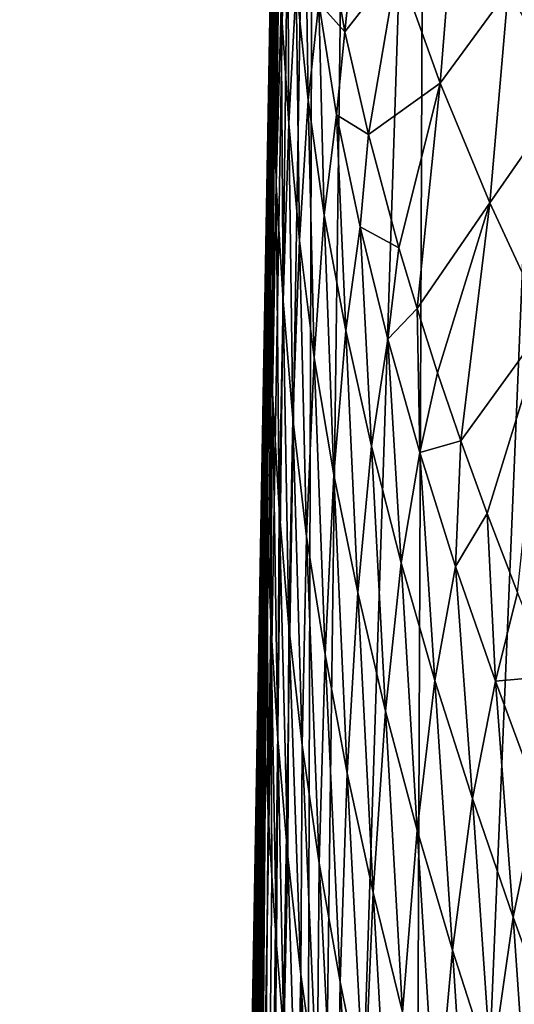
# Model space of a CAD drawing. Header units: millimetres. Extents: x -23 to 23, y 0 to 187.
# Tile 6 of 37: x -23.5 to -19.24, y 115.21 to 123.68. Entities that reach past the tile are written whole.
import ezdxf

# ---------------------------------------------------------------- set-up
doc = ezdxf.new("R2010")
doc.units = ezdxf.units.MM
doc.header["$LTSCALE"] = 83.635285
for name, color, linetype in [('1', 7, 'CONTINUOUS'), ('25', 7, 'CONTINUOUS'), ('36', 7, 'CONTINUOUS'), ('40', 7, 'CONTINUOUS'), ('41', 7, 'CONTINUOUS'), ('7', 7, 'CONTINUOUS'), ('74', 7, 'CONTINUOUS'), ('8', 7, 'CONTINUOUS')]:
    doc.layers.add(name, color=color, linetype=linetype)

msp = doc.modelspace()

# ---------------------------------------------------------------- linework, layer by layer
at = {"layer": '1', "color": 7, "linetype": 'CONTINUOUS'}
for points in [[(-21.8114, 88.0802, 5.1062), (-21.6089, 88.0802, 6.8198), (-21.3822, 117.362, 2.5465), (-21.8114, 88.0802, 5.1062)], [(-21.3822, 117.362, 2.5465), (-21.6089, 88.0802, 6.8198), (-21.3591, 116.8563, 3.0361), (-21.3822, 117.362, 2.5465)], [(-21.3591, 116.8563, 3.0361), (-21.6089, 88.0802, 6.8198), (-21.3288, 116.3163, 3.4893), (-21.3591, 116.8563, 3.0361)], [(-21.3288, 116.3163, 3.4893), (-21.6089, 88.0802, 6.8198), (-21.2879, 115.72, 3.978), (-21.3288, 116.3163, 3.4893)], [(-21.2879, 115.72, 3.978), (-21.6089, 88.0802, 6.8198), (-21.2236, 114.9439, 4.5919), (-21.2879, 115.72, 3.978)]]:
    msp.add_3dface(points, dxfattribs=at)
at = {"layer": '25', "color": 7, "linetype": 'CONTINUOUS'}
for points in [[(-21.2171, 131.0174, 0.0001), (-21.3191, 125.1653, 0.0001), (-21.402, 120.4095, 0.0617), (-21.2171, 131.0174, 0.0001)], [(-21.3828, 121.5059, 0.2464), (-21.2171, 131.0174, 0.0001), (-21.402, 120.4095, 0.0617), (-21.3828, 121.5059, 0.2464)], [(-21.2171, 131.0174, 0.0001), (-21.3828, 121.5059, 0.2464), (-21.3461, 123.6133, 0.9782), (-21.2171, 131.0174, 0.0001)], [(-21.3129, 125.519, 2.1623), (-21.2171, 131.0174, 0.0001), (-21.3461, 123.6133, 0.9782), (-21.3129, 125.519, 2.1623)], [(-21.3191, 125.1653, 0.0001), (-21.4213, 119.3015, 0), (-21.402, 120.4095, 0.0617), (-21.3191, 125.1653, 0.0001)]]:
    msp.add_3dface(points, dxfattribs=at)
at = {"layer": '36', "color": 7, "linetype": 'CONTINUOUS'}
for points in [[(-20.6979, 123.5815, 12.1288), (-20.5356, 125.188, 16.9536), (-20.8404, 124.3937, 11.5258), (-20.6979, 123.5815, 12.1288)], [(-20.2461, 124.1631, 17.657), (-20.5356, 125.188, 16.9536), (-20.6979, 123.5815, 12.1288), (-20.2461, 124.1631, 17.657)], [(-19.8771, 123.1393, 18.3925), (-19.7427, 124.8166, 23.4991), (-20.2461, 124.1631, 17.657), (-19.8771, 123.1393, 18.3925)], [(-19.2916, 123.9386, 24.0463), (-19.7427, 124.8166, 23.4991), (-19.8771, 123.1393, 18.3925), (-19.2916, 123.9386, 24.0463)], [(-18.7899, 123.0589, 24.6008), (-18.7036, 124.5847, 29.9736), (-19.2916, 123.9386, 24.0463), (-18.7899, 123.0589, 24.6008)], [(-20.4965, 122.6957, 12.8066), (-20.2461, 124.1631, 17.657), (-20.6979, 123.5815, 12.1288), (-20.4965, 122.6957, 12.8066)], [(-19.8771, 123.1393, 18.3925), (-20.2461, 124.1631, 17.657), (-20.4965, 122.6957, 12.8066), (-19.8771, 123.1393, 18.3925)], [(-19.4497, 122.109, 19.1381), (-19.2916, 123.9386, 24.0463), (-19.8771, 123.1393, 18.3925), (-19.4497, 122.109, 19.1381)], [(-18.7899, 123.0589, 24.6008), (-19.2916, 123.9386, 24.0463), (-19.4497, 122.109, 19.1381), (-18.7899, 123.0589, 24.6008)], [(-20.2326, 121.7221, 13.5608), (-19.8771, 123.1393, 18.3925), (-20.4965, 122.6957, 12.8066), (-20.2326, 121.7221, 13.5608)], [(-20.0766, 121.1992, 13.9641), (-19.8771, 123.1393, 18.3925), (-20.2326, 121.7221, 13.5608), (-20.0766, 121.1992, 13.9641)], [(-19.4497, 122.109, 19.1381), (-19.8771, 123.1393, 18.3925), (-20.0766, 121.1992, 13.9641), (-19.4497, 122.109, 19.1381)], [(-18.9682, 121.0709, 19.8701), (-18.7899, 123.0589, 24.6008), (-19.4497, 122.109, 19.1381), (-18.9682, 121.0709, 19.8701)], [(-19.9005, 120.6464, 14.3864), (-19.4497, 122.109, 19.1381), (-20.0766, 121.1992, 13.9641), (-19.9005, 120.6464, 14.3864)], [(-19.7011, 120.0602, 14.8273), (-19.4497, 122.109, 19.1381), (-19.9005, 120.6464, 14.3864), (-19.7011, 120.0602, 14.8273)], [(-18.9682, 121.0709, 19.8701), (-19.4497, 122.109, 19.1381), (-19.7011, 120.0602, 14.8273), (-18.9682, 121.0709, 19.8701)], [(-19.4738, 119.4337, 15.2883), (-18.9682, 121.0709, 19.8701), (-19.7011, 120.0602, 14.8273), (-19.4738, 119.4337, 15.2883)], [(-19.2126, 118.7551, 15.7725), (-18.9682, 121.0709, 19.8701), (-19.4738, 119.4337, 15.2883), (-19.2126, 118.7551, 15.7725)]]:
    msp.add_3dface(points, dxfattribs=at)
at = {"layer": '40', "color": 7, "linetype": 'CONTINUOUS'}
for points in [[(-21.3454, 123.6521, 1.0022), (-21.3453, 123.5524, 1.2388), (-21.3127, 125.5291, 2.1867), (-21.3454, 123.6521, 1.0022)], [(-21.3127, 125.5291, 2.1867), (-21.3453, 123.5524, 1.2388), (-21.311, 125.4402, 2.4112), (-21.3127, 125.5291, 2.1867)], [(-21.3453, 123.5524, 1.2388), (-21.3445, 123.3969, 1.42), (-21.311, 125.4402, 2.4112), (-21.3453, 123.5524, 1.2388)], [(-21.311, 125.4402, 2.4112), (-21.3445, 123.3969, 1.42), (-21.3088, 125.2785, 2.5565), (-21.311, 125.4402, 2.4112)], [(-21.3445, 123.3969, 1.42), (-21.344, 123.2037, 1.5483), (-21.3088, 125.2785, 2.5565), (-21.3445, 123.3969, 1.42)], [(-21.3088, 125.2785, 2.5565), (-21.344, 123.2037, 1.5483), (-21.307, 125.0801, 2.6388), (-21.3088, 125.2785, 2.5565)], [(-21.3102, 123.6888, 2.8869), (-21.3087, 123.4583, 3.0062), (-21.2685, 125.2164, 4.1067), (-21.3102, 123.6888, 2.8869)], [(-21.2685, 125.2164, 4.1067), (-21.3087, 123.4583, 3.0062), (-21.2661, 124.981, 4.1978), (-21.2685, 125.2164, 4.1067)], [(-21.344, 123.2037, 1.5483), (-21.3441, 122.9962, 1.6469), (-21.307, 125.0801, 2.6388), (-21.344, 123.2037, 1.5483)], [(-21.307, 125.0801, 2.6388), (-21.3441, 122.9962, 1.6469), (-21.3063, 124.8662, 2.6846), (-21.307, 125.0801, 2.6388)], [(-21.3087, 123.4583, 3.0062), (-21.3043, 123.2401, 3.1768), (-21.2661, 124.981, 4.1978), (-21.3087, 123.4583, 3.0062)], [(-21.2661, 124.981, 4.1978), (-21.3043, 123.2401, 3.1768), (-21.2873, 123.8984, 3.6051), (-21.2661, 124.981, 4.1978)], [(-21.3441, 122.9962, 1.6469), (-21.3449, 122.7819, 1.7317), (-21.3063, 124.8662, 2.6846), (-21.3441, 122.9962, 1.6469)], [(-21.3063, 124.8662, 2.6846), (-21.3449, 122.7819, 1.7317), (-21.3067, 124.6435, 2.7129), (-21.3063, 124.8662, 2.6846)], [(-21.3449, 122.7819, 1.7317), (-21.3459, 122.5605, 1.8119), (-21.3067, 124.6435, 2.7129), (-21.3449, 122.7819, 1.7317)], [(-21.3067, 124.6435, 2.7129), (-21.3459, 122.5605, 1.8119), (-21.3077, 124.4118, 2.7359), (-21.3067, 124.6435, 2.7129)], [(-21.3459, 122.5605, 1.8119), (-21.3468, 122.3322, 1.8956), (-21.3077, 124.4118, 2.7359), (-21.3459, 122.5605, 1.8119)], [(-21.3077, 124.4118, 2.7359), (-21.3468, 122.3322, 1.8956), (-21.309, 124.172, 2.7643), (-21.3077, 124.4118, 2.7359)], [(-21.3468, 122.3322, 1.8956), (-21.3473, 122.1009, 1.9919), (-21.309, 124.172, 2.7643), (-21.3468, 122.3322, 1.8956)], [(-21.309, 124.172, 2.7643), (-21.3473, 122.1009, 1.9919), (-21.31, 123.9287, 2.8104), (-21.309, 124.172, 2.7643)], [(-21.3473, 122.1009, 1.9919), (-21.3469, 121.8721, 2.1106), (-21.31, 123.9287, 2.8104), (-21.3473, 122.1009, 1.9919)], [(-21.31, 123.9287, 2.8104), (-21.3469, 121.8721, 2.1106), (-21.3102, 123.6888, 2.8869), (-21.31, 123.9287, 2.8104)], [(-21.3469, 121.8721, 2.1106), (-21.345, 121.6505, 2.2607), (-21.3102, 123.6888, 2.8869), (-21.3469, 121.8721, 2.1106)], [(-21.3458, 123.6314, 0.9921), (-21.3453, 123.5524, 1.2388), (-21.3454, 123.6521, 1.0022), (-21.3458, 123.6314, 0.9921)], [(-21.3102, 123.6888, 2.8869), (-21.345, 121.6505, 2.2607), (-21.3087, 123.4583, 3.0062), (-21.3102, 123.6888, 2.8869)], [(-21.3827, 121.5155, 0.2491), (-21.3827, 121.4478, 0.517), (-21.3458, 123.6314, 0.9921), (-21.3827, 121.5155, 0.2491)], [(-21.3458, 123.6314, 0.9921), (-21.3827, 121.4478, 0.517), (-21.3453, 123.5524, 1.2388), (-21.3458, 123.6314, 0.9921)], [(-21.3827, 121.4478, 0.517), (-21.3825, 121.2997, 0.7367), (-21.3453, 123.5524, 1.2388), (-21.3827, 121.4478, 0.517)], [(-21.3453, 123.5524, 1.2388), (-21.3825, 121.2997, 0.7367), (-21.3445, 123.3969, 1.42), (-21.3453, 123.5524, 1.2388)], [(-21.3825, 121.2997, 0.7367), (-21.3823, 121.1131, 0.9164), (-21.3445, 123.3969, 1.42), (-21.3825, 121.2997, 0.7367)], [(-21.3445, 123.3969, 1.42), (-21.3823, 121.1131, 0.9164), (-21.344, 123.2037, 1.5483), (-21.3445, 123.3969, 1.42)], [(-21.345, 121.6505, 2.2607), (-21.3406, 121.4387, 2.4489), (-21.3087, 123.4583, 3.0062), (-21.345, 121.6505, 2.2607)], [(-21.3087, 123.4583, 3.0062), (-21.3406, 121.4387, 2.4489), (-21.3213, 122.4787, 2.7985), (-21.3087, 123.4583, 3.0062)], [(-21.3043, 123.2401, 3.1768), (-21.3087, 123.4583, 3.0062), (-21.3213, 122.4787, 2.7985), (-21.3043, 123.2401, 3.1768)], [(-21.3823, 121.1131, 0.9164), (-21.3821, 120.9136, 1.0752), (-21.344, 123.2037, 1.5483), (-21.3823, 121.1131, 0.9164)], [(-21.344, 123.2037, 1.5483), (-21.3821, 120.9136, 1.0752), (-21.3441, 122.9962, 1.6469), (-21.344, 123.2037, 1.5483)], [(-21.3821, 120.9136, 1.0752), (-21.3818, 120.71, 1.2249), (-21.3441, 122.9962, 1.6469), (-21.3821, 120.9136, 1.0752)], [(-21.3441, 122.9962, 1.6469), (-21.3818, 120.71, 1.2249), (-21.3449, 122.7819, 1.7317), (-21.3441, 122.9962, 1.6469)], [(-21.3818, 120.71, 1.2249), (-21.3813, 120.5015, 1.3712), (-21.3449, 122.7819, 1.7317), (-21.3818, 120.71, 1.2249)], [(-21.3449, 122.7819, 1.7317), (-21.3813, 120.5015, 1.3712), (-21.3459, 122.5605, 1.8119), (-21.3449, 122.7819, 1.7317)], [(-21.3813, 120.5015, 1.3712), (-21.3804, 120.2877, 1.5184), (-21.3459, 122.5605, 1.8119), (-21.3813, 120.5015, 1.3712)], [(-21.3459, 122.5605, 1.8119), (-21.3804, 120.2877, 1.5184), (-21.3468, 122.3322, 1.8956), (-21.3459, 122.5605, 1.8119)], [(-21.3804, 120.2877, 1.5184), (-21.3788, 120.0715, 1.6723), (-21.3468, 122.3322, 1.8956), (-21.3804, 120.2877, 1.5184)], [(-21.3468, 122.3322, 1.8956), (-21.3788, 120.0715, 1.6723), (-21.3473, 122.1009, 1.9919), (-21.3468, 122.3322, 1.8956)], [(-21.3788, 120.0715, 1.6723), (-21.3765, 119.8571, 1.8385), (-21.3473, 122.1009, 1.9919), (-21.3788, 120.0715, 1.6723)], [(-21.3473, 122.1009, 1.9919), (-21.3765, 119.8571, 1.8385), (-21.3469, 121.8721, 2.1106), (-21.3473, 122.1009, 1.9919)], [(-21.3765, 119.8571, 1.8385), (-21.3728, 119.6469, 2.0219), (-21.3469, 121.8721, 2.1106), (-21.3765, 119.8571, 1.8385)], [(-21.3469, 121.8721, 2.1106), (-21.3728, 119.6469, 2.0219), (-21.345, 121.6505, 2.2607), (-21.3469, 121.8721, 2.1106)], [(-21.3728, 119.6469, 2.0219), (-21.3674, 119.4436, 2.2259), (-21.345, 121.6505, 2.2607), (-21.3728, 119.6469, 2.0219)], [(-21.345, 121.6505, 2.2607), (-21.3674, 119.4436, 2.2259), (-21.3492, 120.8918, 2.3327), (-21.345, 121.6505, 2.2607)], [(-21.3406, 121.4387, 2.4489), (-21.345, 121.6505, 2.2607), (-21.3492, 120.8918, 2.3327), (-21.3406, 121.4387, 2.4489)], [(-21.3828, 121.5059, 0.2464), (-21.4213, 119.2821, 0.1667), (-21.3827, 121.5155, 0.2491), (-21.3828, 121.5059, 0.2464)], [(-21.3827, 121.5155, 0.2491), (-21.4213, 119.2821, 0.1667), (-21.3827, 121.4478, 0.517), (-21.3827, 121.5155, 0.2491)], [(-21.4213, 119.2821, 0.1667), (-21.3828, 121.5059, 0.2464), (-21.402, 120.4095, 0.0617), (-21.4213, 119.2821, 0.1667)], [(-21.4213, 119.2821, 0.1667), (-21.4212, 119.2159, 0.3536), (-21.3827, 121.4478, 0.517), (-21.4213, 119.2821, 0.1667)], [(-21.3827, 121.4478, 0.517), (-21.4212, 119.2159, 0.3536), (-21.3825, 121.2997, 0.7367), (-21.3827, 121.4478, 0.517)], [(-21.4212, 119.2159, 0.3536), (-21.4208, 119.0998, 0.5534), (-21.3825, 121.2997, 0.7367), (-21.4212, 119.2159, 0.3536)], [(-21.4208, 119.0998, 0.5534), (-21.4199, 118.9403, 0.7643), (-21.3825, 121.2997, 0.7367), (-21.4208, 119.0998, 0.5534)], [(-21.3825, 121.2997, 0.7367), (-21.4199, 118.9403, 0.7643), (-21.3823, 121.1131, 0.9164), (-21.3825, 121.2997, 0.7367)], [(-21.4199, 118.9403, 0.7643), (-21.4189, 118.816, 0.9135), (-21.3823, 121.1131, 0.9164), (-21.4199, 118.9403, 0.7643)], [(-21.3823, 121.1131, 0.9164), (-21.4189, 118.816, 0.9135), (-21.3821, 120.9136, 1.0752), (-21.3823, 121.1131, 0.9164)], [(-21.4189, 118.816, 0.9135), (-21.4173, 118.6806, 1.0724), (-21.3821, 120.9136, 1.0752), (-21.4189, 118.816, 0.9135)], [(-21.3821, 120.9136, 1.0752), (-21.4173, 118.6806, 1.0724), (-21.3818, 120.71, 1.2249), (-21.3821, 120.9136, 1.0752)], [(-21.4173, 118.6806, 1.0724), (-21.4152, 118.5341, 1.2424), (-21.3818, 120.71, 1.2249), (-21.4173, 118.6806, 1.0724)], [(-21.4152, 118.5341, 1.2424), (-21.4123, 118.3751, 1.4239), (-21.3818, 120.71, 1.2249), (-21.4152, 118.5341, 1.2424)], [(-21.3818, 120.71, 1.2249), (-21.4123, 118.3751, 1.4239), (-21.3813, 120.5015, 1.3712), (-21.3818, 120.71, 1.2249)], [(-21.4123, 118.3751, 1.4239), (-21.4087, 118.2018, 1.6172), (-21.3813, 120.5015, 1.3712), (-21.4123, 118.3751, 1.4239)], [(-21.3813, 120.5015, 1.3712), (-21.4087, 118.2018, 1.6172), (-21.3804, 120.2877, 1.5184), (-21.3813, 120.5015, 1.3712)], [(-21.4213, 119.3015, 0), (-21.4213, 119.2821, 0.1667), (-21.402, 120.4095, 0.0617), (-21.4213, 119.3015, 0)], [(-21.4087, 118.2018, 1.6172), (-21.404, 118.0139, 1.8239), (-21.3804, 120.2877, 1.5184), (-21.4087, 118.2018, 1.6172)], [(-21.3804, 120.2877, 1.5184), (-21.404, 118.0139, 1.8239), (-21.3788, 120.0715, 1.6723), (-21.3804, 120.2877, 1.5184)], [(-21.404, 118.0139, 1.8239), (-21.3998, 117.8638, 1.9892), (-21.3788, 120.0715, 1.6723), (-21.404, 118.0139, 1.8239)], [(-21.3788, 120.0715, 1.6723), (-21.3998, 117.8638, 1.9892), (-21.3765, 119.8571, 1.8385), (-21.3788, 120.0715, 1.6723)], [(-21.3998, 117.8638, 1.9892), (-21.3949, 117.7058, 2.1645), (-21.3765, 119.8571, 1.8385), (-21.3998, 117.8638, 1.9892)], [(-21.3765, 119.8571, 1.8385), (-21.3949, 117.7058, 2.1645), (-21.3728, 119.6469, 2.0219), (-21.3765, 119.8571, 1.8385)], [(-21.3949, 117.7058, 2.1645), (-21.389, 117.5389, 2.3504), (-21.3728, 119.6469, 2.0219), (-21.3949, 117.7058, 2.1645)], [(-21.389, 117.5389, 2.3504), (-21.3822, 117.362, 2.5465), (-21.3728, 119.6469, 2.0219), (-21.389, 117.5389, 2.3504)], [(-21.3728, 119.6469, 2.0219), (-21.3822, 117.362, 2.5465), (-21.37, 119.1761, 2.2364), (-21.3728, 119.6469, 2.0219)], [(-21.3674, 119.4436, 2.2259), (-21.3728, 119.6469, 2.0219), (-21.37, 119.1761, 2.2364), (-21.3674, 119.4436, 2.2259)]]:
    msp.add_3dface(points, dxfattribs=at)
at = {"layer": '41', "color": 7, "linetype": 'CONTINUOUS'}
for points in [[(-21.1817, 122.7906, 5.8981), (-21.1918, 124.966, 6.6232), (-21.2464, 123.7887, 5.1254), (-21.1817, 122.7906, 5.8981)], [(-21.1173, 123.9829, 7.355), (-21.1918, 124.966, 6.6232), (-21.1817, 122.7906, 5.8981), (-21.1173, 123.9829, 7.355)], [(-21.2607, 124.7602, 4.3495), (-21.2873, 123.8984, 3.6051), (-21.2905, 122.2666, 3.9908), (-21.2607, 124.7602, 4.3495)], [(-21.2464, 123.7887, 5.1254), (-21.2607, 124.7602, 4.3495), (-21.2905, 122.2666, 3.9908), (-21.2464, 123.7887, 5.1254)], [(-21.0145, 122.9933, 8.111), (-21.0406, 124.7895, 9.078), (-21.1173, 123.9829, 7.355), (-21.0145, 122.9933, 8.111)], [(-20.9235, 123.8287, 9.7898), (-21.0406, 124.7895, 9.078), (-21.0145, 122.9933, 8.111), (-20.9235, 123.8287, 9.7898)], [(-20.6979, 123.5815, 12.1288), (-20.8404, 124.3937, 11.5258), (-20.9235, 123.8287, 9.7898), (-20.6979, 123.5815, 12.1288)], [(-21.0895, 121.7847, 6.689), (-21.1173, 123.9829, 7.355), (-21.1817, 122.7906, 5.8981), (-21.0895, 121.7847, 6.689)], [(-21.0145, 122.9933, 8.111), (-21.1173, 123.9829, 7.355), (-21.0895, 121.7847, 6.689), (-21.0145, 122.9933, 8.111)], [(-21.2873, 123.8984, 3.6051), (-21.3043, 123.2401, 3.1768), (-21.2905, 122.2666, 3.9908), (-21.2873, 123.8984, 3.6051)], [(-20.8764, 122.0012, 8.8882), (-20.9235, 123.8287, 9.7898), (-21.0145, 122.9933, 8.111), (-20.8764, 122.0012, 8.8882)], [(-20.77, 122.8657, 10.5254), (-20.6979, 123.5815, 12.1288), (-20.9235, 123.8287, 9.7898), (-20.77, 122.8657, 10.5254)], [(-20.77, 122.8657, 10.5254), (-20.9235, 123.8287, 9.7898), (-20.8764, 122.0012, 8.8882), (-20.77, 122.8657, 10.5254)], [(-21.2313, 121.264, 4.7934), (-21.2464, 123.7887, 5.1254), (-21.2905, 122.2666, 3.9908), (-21.2313, 121.264, 4.7934)], [(-21.1817, 122.7906, 5.8981), (-21.2464, 123.7887, 5.1254), (-21.2313, 121.264, 4.7934), (-21.1817, 122.7906, 5.8981)], [(-20.4965, 122.6957, 12.8066), (-20.6979, 123.5815, 12.1288), (-20.77, 122.8657, 10.5254), (-20.4965, 122.6957, 12.8066)], [(-21.3043, 123.2401, 3.1768), (-21.3213, 122.4787, 2.7985), (-21.3216, 120.4706, 3.2903), (-21.3043, 123.2401, 3.1768)], [(-21.2905, 122.2666, 3.9908), (-21.3043, 123.2401, 3.1768), (-21.3216, 120.4706, 3.2903), (-21.2905, 122.2666, 3.9908)], [(-20.9635, 120.7756, 7.4973), (-21.0145, 122.9933, 8.111), (-21.0895, 121.7847, 6.689), (-20.9635, 120.7756, 7.4973)], [(-20.8764, 122.0012, 8.8882), (-21.0145, 122.9933, 8.111), (-20.9635, 120.7756, 7.4973), (-20.8764, 122.0012, 8.8882)], [(-20.6909, 121.0098, 9.6829), (-20.77, 122.8657, 10.5254), (-20.8764, 122.0012, 8.8882), (-20.6909, 121.0098, 9.6829)], [(-20.5673, 121.9032, 11.28), (-20.4965, 122.6957, 12.8066), (-20.77, 122.8657, 10.5254), (-20.5673, 121.9032, 11.28)], [(-20.5673, 121.9032, 11.28), (-20.77, 122.8657, 10.5254), (-20.6909, 121.0098, 9.6829), (-20.5673, 121.9032, 11.28)], [(-21.1456, 120.2515, 5.6064), (-21.1817, 122.7906, 5.8981), (-21.2313, 121.264, 4.7934), (-21.1456, 120.2515, 5.6064)], [(-21.0895, 121.7847, 6.689), (-21.1817, 122.7906, 5.8981), (-21.1456, 120.2515, 5.6064), (-21.0895, 121.7847, 6.689)], [(-20.2326, 121.7221, 13.5608), (-20.4965, 122.6957, 12.8066), (-20.5673, 121.9032, 11.28), (-20.2326, 121.7221, 13.5608)], [(-21.3213, 122.4787, 2.7985), (-21.3406, 121.4387, 2.4489), (-21.3216, 120.4706, 3.2903), (-21.3213, 122.4787, 2.7985)], [(-21.2635, 119.4709, 4.1094), (-21.2905, 122.2666, 3.9908), (-21.3216, 120.4706, 3.2903), (-21.2635, 119.4709, 4.1094)], [(-21.2313, 121.264, 4.7934), (-21.2905, 122.2666, 3.9908), (-21.2635, 119.4709, 4.1094), (-21.2313, 121.264, 4.7934)], [(-20.7927, 119.7675, 8.3206), (-20.8764, 122.0012, 8.8882), (-20.9635, 120.7756, 7.4973), (-20.7927, 119.7675, 8.3206)], [(-20.6909, 121.0098, 9.6829), (-20.8764, 122.0012, 8.8882), (-20.7927, 119.7675, 8.3206), (-20.6909, 121.0098, 9.6829)], [(-20.469, 120.0129, 10.4843), (-20.5673, 121.9032, 11.28), (-20.6909, 121.0098, 9.6829), (-20.469, 120.0129, 10.4843)], [(-20.3274, 120.9351, 12.0424), (-20.2326, 121.7221, 13.5608), (-20.5673, 121.9032, 11.28), (-20.3274, 120.9351, 12.0424)], [(-20.3274, 120.9351, 12.0424), (-20.5673, 121.9032, 11.28), (-20.469, 120.0129, 10.4843), (-20.3274, 120.9351, 12.0424)], [(-21.0281, 119.2351, 6.4313), (-21.0895, 121.7847, 6.689), (-21.1456, 120.2515, 5.6064), (-21.0281, 119.2351, 6.4313)], [(-20.9635, 120.7756, 7.4973), (-21.0895, 121.7847, 6.689), (-21.0281, 119.2351, 6.4313), (-20.9635, 120.7756, 7.4973)], [(-20.0766, 121.1992, 13.9641), (-20.2326, 121.7221, 13.5608), (-20.3274, 120.9351, 12.0424), (-20.0766, 121.1992, 13.9641)], [(-21.3406, 121.4387, 2.4489), (-21.3492, 120.8918, 2.3327), (-21.3372, 118.4857, 3.0828), (-21.3406, 121.4387, 2.4489)], [(-21.3406, 121.4387, 2.4489), (-21.3372, 118.4857, 3.0828), (-21.3216, 120.4706, 3.2903), (-21.3406, 121.4387, 2.4489)], [(-21.1802, 118.4585, 4.929), (-21.2313, 121.264, 4.7934), (-21.2635, 119.4709, 4.1094), (-21.1802, 118.4585, 4.929)], [(-21.1456, 120.2515, 5.6064), (-21.2313, 121.264, 4.7934), (-21.1802, 118.4585, 4.929), (-21.1456, 120.2515, 5.6064)], [(-20.0538, 119.9597, 12.8016), (-20.0766, 121.1992, 13.9641), (-20.3274, 120.9351, 12.0424), (-20.0538, 119.9597, 12.8016)], [(-19.9005, 120.6464, 14.3864), (-20.0766, 121.1992, 13.9641), (-20.0538, 119.9597, 12.8016), (-19.9005, 120.6464, 14.3864)], [(-20.587, 118.7541, 9.1488), (-20.6909, 121.0098, 9.6829), (-20.7927, 119.7675, 8.3206), (-20.587, 118.7541, 9.1488)], [(-20.469, 120.0129, 10.4843), (-20.6909, 121.0098, 9.6829), (-20.587, 118.7541, 9.1488), (-20.469, 120.0129, 10.4843)], [(-21.3492, 120.8918, 2.3327), (-21.3674, 119.4436, 2.2259), (-21.3372, 118.4857, 3.0828), (-21.3492, 120.8918, 2.3327)], [(-20.2138, 119.0087, 11.282), (-20.3274, 120.9351, 12.0424), (-20.469, 120.0129, 10.4843), (-20.2138, 119.0087, 11.282)], [(-20.0538, 119.9597, 12.8016), (-20.3274, 120.9351, 12.0424), (-20.2138, 119.0087, 11.282), (-20.0538, 119.9597, 12.8016)], [(-20.8698, 118.2199, 7.2678), (-20.9635, 120.7756, 7.4973), (-21.0281, 119.2351, 6.4313), (-20.8698, 118.2199, 7.2678)], [(-20.7927, 119.7675, 8.3206), (-20.9635, 120.7756, 7.4973), (-20.8698, 118.2199, 7.2678), (-20.7927, 119.7675, 8.3206)], [(-19.7011, 120.0602, 14.8273), (-19.9005, 120.6464, 14.3864), (-20.0538, 119.9597, 12.8016), (-19.7011, 120.0602, 14.8273)], [(-21.3372, 118.4857, 3.0828), (-21.2757, 117.4925, 3.903), (-21.3216, 120.4706, 3.2903), (-21.3372, 118.4857, 3.0828)], [(-21.2757, 117.4925, 3.903), (-21.2635, 119.4709, 4.1094), (-21.3216, 120.4706, 3.2903), (-21.2757, 117.4925, 3.903)], [(-21.0676, 117.441, 5.7532), (-21.1456, 120.2515, 5.6064), (-21.1802, 118.4585, 4.929), (-21.0676, 117.441, 5.7532)], [(-21.0281, 119.2351, 6.4313), (-21.1456, 120.2515, 5.6064), (-21.0676, 117.441, 5.7532), (-21.0281, 119.2351, 6.4313)], [(-20.349, 117.7338, 9.9728), (-20.469, 120.0129, 10.4843), (-20.587, 118.7541, 9.1488), (-20.349, 117.7338, 9.9728)], [(-20.2138, 119.0087, 11.282), (-20.469, 120.0129, 10.4843), (-20.349, 117.7338, 9.9728), (-20.2138, 119.0087, 11.282)], [(-19.7448, 118.9779, 13.5473), (-19.7011, 120.0602, 14.8273), (-20.0538, 119.9597, 12.8016), (-19.7448, 118.9779, 13.5473)], [(-19.4738, 119.4337, 15.2883), (-19.7011, 120.0602, 14.8273), (-19.7448, 118.9779, 13.5473), (-19.4738, 119.4337, 15.2883)], [(-19.9236, 117.9982, 12.0668), (-20.0538, 119.9597, 12.8016), (-20.2138, 119.0087, 11.282), (-19.9236, 117.9982, 12.0668)], [(-19.7448, 118.9779, 13.5473), (-20.0538, 119.9597, 12.8016), (-19.9236, 117.9982, 12.0668), (-19.7448, 118.9779, 13.5473)], [(-20.6785, 117.1997, 8.1067), (-20.7927, 119.7675, 8.3206), (-20.8698, 118.2199, 7.2678), (-20.6785, 117.1997, 8.1067)], [(-20.587, 118.7541, 9.1488), (-20.7927, 119.7675, 8.3206), (-20.6785, 117.1997, 8.1067), (-20.587, 118.7541, 9.1488)], [(-21.3591, 116.8563, 3.0361), (-21.3674, 119.4436, 2.2259), (-21.37, 119.1761, 2.2364), (-21.3591, 116.8563, 3.0361)], [(-21.3674, 119.4436, 2.2259), (-21.3591, 116.8563, 3.0361), (-21.3372, 118.4857, 3.0828), (-21.3674, 119.4436, 2.2259)], [(-21.2757, 117.4925, 3.903), (-21.1904, 116.4831, 4.7114), (-21.2635, 119.4709, 4.1094), (-21.2757, 117.4925, 3.903)], [(-21.1904, 116.4831, 4.7114), (-21.1802, 118.4585, 4.929), (-21.2635, 119.4709, 4.1094), (-21.1904, 116.4831, 4.7114)], [(-19.4024, 117.9903, 14.2694), (-19.4738, 119.4337, 15.2883), (-19.7448, 118.9779, 13.5473), (-19.4024, 117.9903, 14.2694)], [(-19.2126, 118.7551, 15.7725), (-19.4738, 119.4337, 15.2883), (-19.4024, 117.9903, 14.2694), (-19.2126, 118.7551, 15.7725)], [(-21.3822, 117.362, 2.5465), (-21.3591, 116.8563, 3.0361), (-21.37, 119.1761, 2.2364), (-21.3822, 117.362, 2.5465)], [(-20.9191, 116.4249, 6.5846), (-21.0281, 119.2351, 6.4313), (-21.0676, 117.441, 5.7532), (-20.9191, 116.4249, 6.5846)], [(-20.8698, 118.2199, 7.2678), (-21.0281, 119.2351, 6.4313), (-20.9191, 116.4249, 6.5846), (-20.8698, 118.2199, 7.2678)], [(-20.0769, 116.7077, 10.7844), (-20.2138, 119.0087, 11.282), (-20.349, 117.7338, 9.9728), (-20.0769, 116.7077, 10.7844)], [(-19.9236, 117.9982, 12.0668), (-20.2138, 119.0087, 11.282), (-20.0769, 116.7077, 10.7844), (-19.9236, 117.9982, 12.0668)], [(-19.6, 116.9821, 12.829), (-19.7448, 118.9779, 13.5473), (-19.9236, 117.9982, 12.0668), (-19.6, 116.9821, 12.829)], [(-19.4024, 117.9903, 14.2694), (-19.7448, 118.9779, 13.5473), (-19.6, 116.9821, 12.829), (-19.4024, 117.9903, 14.2694)], [(-20.4562, 116.1732, 8.9405), (-20.587, 118.7541, 9.1488), (-20.6785, 117.1997, 8.1067), (-20.4562, 116.1732, 8.9405)], [(-20.349, 117.7338, 9.9728), (-20.587, 118.7541, 9.1488), (-20.4562, 116.1732, 8.9405), (-20.349, 117.7338, 9.9728)], [(-18.9212, 118.0349, 16.2657), (-19.2126, 118.7551, 15.7725), (-19.4024, 117.9903, 14.2694), (-18.9212, 118.0349, 16.2657)], [(-21.3591, 116.8563, 3.0361), (-21.3288, 116.3163, 3.4893), (-21.3372, 118.4857, 3.0828), (-21.3591, 116.8563, 3.0361)], [(-21.3288, 116.3163, 3.4893), (-21.2879, 115.72, 3.978), (-21.3372, 118.4857, 3.0828), (-21.3288, 116.3163, 3.4893)], [(-21.3372, 118.4857, 3.0828), (-21.2879, 115.72, 3.978), (-21.2757, 117.4925, 3.903), (-21.3372, 118.4857, 3.0828)], [(-21.1904, 116.4831, 4.7114), (-21.0789, 115.4669, 5.5157), (-21.1802, 118.4585, 4.929), (-21.1904, 116.4831, 4.7114)], [(-21.0789, 115.4669, 5.5157), (-21.0676, 117.441, 5.7532), (-21.1802, 118.4585, 4.929), (-21.0789, 115.4669, 5.5157)], [(-20.7403, 115.4041, 7.4152), (-20.8698, 118.2199, 7.2678), (-20.9191, 116.4249, 6.5846), (-20.7403, 115.4041, 7.4152)], [(-20.6785, 117.1997, 8.1067), (-20.8698, 118.2199, 7.2678), (-20.7403, 115.4041, 7.4152), (-20.6785, 117.1997, 8.1067)], [(-19.772, 115.6766, 11.5753), (-19.9236, 117.9982, 12.0668), (-20.0769, 116.7077, 10.7844), (-19.772, 115.6766, 11.5753)], [(-19.6, 116.9821, 12.829), (-19.9236, 117.9982, 12.0668), (-19.772, 115.6766, 11.5753), (-19.6, 116.9821, 12.829)], [(-19.2487, 115.9611, 13.5596), (-19.4024, 117.9903, 14.2694), (-19.6, 116.9821, 12.829), (-19.2487, 115.9611, 13.5596)], [(-19.0328, 116.998, 14.9581), (-18.9212, 118.0349, 16.2657), (-19.4024, 117.9903, 14.2694), (-19.0328, 116.998, 14.9581)], [(-19.0328, 116.998, 14.9581), (-19.4024, 117.9903, 14.2694), (-19.2487, 115.9611, 13.5596), (-19.0328, 116.998, 14.9581)], [(-20.2016, 115.1418, 9.7628), (-20.349, 117.7338, 9.9728), (-20.4562, 116.1732, 8.9405), (-20.2016, 115.1418, 9.7628)], [(-20.0769, 116.7077, 10.7844), (-20.349, 117.7338, 9.9728), (-20.2016, 115.1418, 9.7628), (-20.0769, 116.7077, 10.7844)], [(-21.2879, 115.72, 3.978), (-21.2236, 114.9439, 4.5919), (-21.2757, 117.4925, 3.903), (-21.2879, 115.72, 3.978)], [(-21.2757, 117.4925, 3.903), (-21.2236, 114.9439, 4.5919), (-21.1904, 116.4831, 4.7114), (-21.2757, 117.4925, 3.903)], [(-21.0789, 115.4669, 5.5157), (-20.9377, 114.4518, 6.3216), (-21.0676, 117.441, 5.7532), (-21.0789, 115.4669, 5.5157)], [(-20.9377, 114.4518, 6.3216), (-20.9191, 116.4249, 6.5846), (-21.0676, 117.441, 5.7532), (-20.9377, 114.4518, 6.3216)], [(-20.5327, 114.3776, 8.2394), (-20.6785, 117.1997, 8.1067), (-20.7403, 115.4041, 7.4152), (-20.5327, 114.3776, 8.2394)], [(-20.4562, 116.1732, 8.9405), (-20.6785, 117.1997, 8.1067), (-20.5327, 114.3776, 8.2394), (-20.4562, 116.1732, 8.9405)], [(-19.4394, 114.6407, 12.337), (-19.6, 116.9821, 12.829), (-19.772, 115.6766, 11.5753), (-19.4394, 114.6407, 12.337)], [(-19.2487, 115.9611, 13.5596), (-19.6, 116.9821, 12.829), (-19.4394, 114.6407, 12.337), (-19.2487, 115.9611, 13.5596)], [(-18.879, 114.9372, 14.2493), (-19.0328, 116.998, 14.9581), (-19.2487, 115.9611, 13.5596), (-18.879, 114.9372, 14.2493)], [(-19.9155, 114.1062, 10.5667), (-20.0769, 116.7077, 10.7844), (-20.2016, 115.1418, 9.7628), (-19.9155, 114.1062, 10.5667)], [(-19.772, 115.6766, 11.5753), (-20.0769, 116.7077, 10.7844), (-19.9155, 114.1062, 10.5667), (-19.772, 115.6766, 11.5753)], [(-21.2236, 114.9439, 4.5919), (-21.114, 113.8686, 5.4063), (-21.1904, 116.4831, 4.7114), (-21.2236, 114.9439, 4.5919)], [(-21.1904, 116.4831, 4.7114), (-21.114, 113.8686, 5.4063), (-21.0789, 115.4669, 5.5157), (-21.1904, 116.4831, 4.7114)], [(-20.9377, 114.4518, 6.3216), (-20.7697, 113.4323, 7.1226), (-20.9191, 116.4249, 6.5846), (-20.9377, 114.4518, 6.3216)], [(-20.7697, 113.4323, 7.1226), (-20.7403, 115.4041, 7.4152), (-20.9191, 116.4249, 6.5846), (-20.7697, 113.4323, 7.1226)], [(-20.2949, 113.3476, 9.0533), (-20.4562, 116.1732, 8.9405), (-20.5327, 114.3776, 8.2394), (-20.2949, 113.3476, 9.0533)], [(-20.2016, 115.1418, 9.7628), (-20.4562, 116.1732, 8.9405), (-20.2949, 113.3476, 9.0533), (-20.2016, 115.1418, 9.7628)], [(-19.087, 113.6016, 13.0611), (-19.2487, 115.9611, 13.5596), (-19.4394, 114.6407, 12.337), (-19.087, 113.6016, 13.0611)], [(-18.879, 114.9372, 14.2493), (-19.2487, 115.9611, 13.5596), (-19.087, 113.6016, 13.0611), (-18.879, 114.9372, 14.2493)], [(-19.6019, 113.0664, 11.345), (-19.772, 115.6766, 11.5753), (-19.9155, 114.1062, 10.5667), (-19.6019, 113.0664, 11.345)], [(-19.4394, 114.6407, 12.337), (-19.772, 115.6766, 11.5753), (-19.6019, 113.0664, 11.345), (-19.4394, 114.6407, 12.337)], [(-21.114, 113.8686, 5.4063), (-21.0335, 113.2004, 5.9074), (-21.0789, 115.4669, 5.5157), (-21.114, 113.8686, 5.4063)], [(-21.0335, 113.2004, 5.9074), (-20.9279, 112.4248, 6.4861), (-21.0789, 115.4669, 5.5157), (-21.0335, 113.2004, 5.9074)], [(-21.0789, 115.4669, 5.5157), (-20.9279, 112.4248, 6.4861), (-20.9377, 114.4518, 6.3216), (-21.0789, 115.4669, 5.5157)], [(-20.7697, 113.4323, 7.1226), (-20.5754, 112.408, 7.9158), (-20.7403, 115.4041, 7.4152), (-20.7697, 113.4323, 7.1226)], [(-20.5754, 112.408, 7.9158), (-20.5327, 114.3776, 8.2394), (-20.7403, 115.4041, 7.4152), (-20.5754, 112.408, 7.9158)]]:
    msp.add_3dface(points, dxfattribs=at)
at = {"layer": '7', "color": 7, "linetype": 'CONTINUOUS'}
for points in [[(-21.0649, 98.3545, -7.8468), (-21.5062, 98.3545, -5.6614), (-20.9636, 131.0263, -3.4754), (-21.0649, 98.3545, -7.8468)], [(-20.9636, 131.0263, -3.4754), (-21.5062, 98.3545, -5.6614), (-21.1151, 131.0222, -2.2515), (-20.9636, 131.0263, -3.4754)], [(-20.1365, 98.3545, -10.5681), (-21.0649, 98.3545, -7.8468), (-20.0042, 131.0385, -7.2764), (-20.1365, 98.3545, -10.5681)], [(-20.0042, 131.0385, -7.2764), (-21.0649, 98.3545, -7.8468), (-20.6433, 131.0318, -5.1134), (-20.0042, 131.0385, -7.2764)], [(-20.6433, 131.0318, -5.1134), (-21.0649, 98.3545, -7.8468), (-20.9636, 131.0263, -3.4754), (-20.6433, 131.0318, -5.1134)], [(-18.5512, 98.3545, -13.5084), (-20.1365, 98.3545, -10.5681), (-18.7723, 131.0457, -10.0803), (-18.5512, 98.3545, -13.5084)], [(-18.7723, 131.0457, -10.0803), (-20.1365, 98.3545, -10.5681), (-20.0042, 131.0385, -7.2764), (-18.7723, 131.0457, -10.0803)], [(-21.6608, 98.3545, -4.2081), (-21.182, 131.0191, -1.3526), (-21.1151, 131.0222, -2.2515), (-21.6608, 98.3545, -4.2081)], [(-21.5062, 98.3545, -5.6614), (-21.6608, 98.3545, -4.2081), (-21.1151, 131.0222, -2.2515), (-21.5062, 98.3545, -5.6614)]]:
    msp.add_3dface(points, dxfattribs=at)
at = {"layer": '74', "color": 7, "linetype": 'CONTINUOUS'}
for points in [[(-21.3129, 125.519, 2.1623), (-21.3461, 123.6133, 0.9782), (-21.3454, 123.6521, 1.0022), (-21.3129, 125.519, 2.1623)], [(-21.3129, 125.519, 2.1623), (-21.3454, 123.6521, 1.0022), (-21.3127, 125.5291, 2.1867), (-21.3129, 125.519, 2.1623)], [(-21.3461, 123.6133, 0.9782), (-21.3458, 123.6314, 0.9921), (-21.3454, 123.6521, 1.0022), (-21.3461, 123.6133, 0.9782)], [(-21.3461, 123.6133, 0.9782), (-21.3828, 121.5059, 0.2464), (-21.3827, 121.5155, 0.2491), (-21.3461, 123.6133, 0.9782)], [(-21.3461, 123.6133, 0.9782), (-21.3827, 121.5155, 0.2491), (-21.3458, 123.6314, 0.9921), (-21.3461, 123.6133, 0.9782)]]:
    msp.add_3dface(points, dxfattribs=at)
at = {"layer": '8', "color": 7, "linetype": 'CONTINUOUS'}
for points in [[(-23.4997, 0, -0.1212), (-21.4213, 119.3015, 0), (-21.2083, 131.0176, -0.6721), (-23.4997, 0, -0.1212)], [(-23.3202, 0, -8.6084), (-23.4997, 0, -0.1212), (-21.2083, 131.0176, -0.6721), (-23.3202, 0, -8.6084)], [(-21.182, 131.0191, -1.3526), (-21.6608, 98.3545, -4.2081), (-23.3202, 0, -8.6084), (-21.182, 131.0191, -1.3526)], [(-21.182, 131.0191, -1.3526), (-23.3202, 0, -8.6084), (-21.2083, 131.0176, -0.6721), (-21.182, 131.0191, -1.3526)], [(-21.4213, 119.3015, 0), (-21.3191, 125.1653, 0.0001), (-21.2083, 131.0176, -0.6721), (-21.4213, 119.3015, 0)], [(-23.3221, 0, 8.5398), (-21.4213, 119.3015, 0), (-23.4997, 0, -0.1212), (-23.3221, 0, 8.5398)], [(-21.4213, 119.2821, 0.1667), (-21.4213, 119.3015, 0), (-23.3221, 0, 8.5398), (-21.4213, 119.2821, 0.1667)], [(-21.4212, 119.2159, 0.3536), (-21.4213, 119.2821, 0.1667), (-23.3221, 0, 8.5398), (-21.4212, 119.2159, 0.3536)], [(-21.4208, 119.0998, 0.5534), (-21.4212, 119.2159, 0.3536), (-23.3221, 0, 8.5398), (-21.4208, 119.0998, 0.5534)], [(-21.4199, 118.9403, 0.7643), (-21.4208, 119.0998, 0.5534), (-23.3221, 0, 8.5398), (-21.4199, 118.9403, 0.7643)], [(-21.4189, 118.816, 0.9135), (-21.4199, 118.9403, 0.7643), (-23.3221, 0, 8.5398), (-21.4189, 118.816, 0.9135)], [(-21.4173, 118.6806, 1.0724), (-21.4189, 118.816, 0.9135), (-23.3221, 0, 8.5398), (-21.4173, 118.6806, 1.0724)], [(-21.4152, 118.5341, 1.2424), (-21.4173, 118.6806, 1.0724), (-23.3221, 0, 8.5398), (-21.4152, 118.5341, 1.2424)], [(-21.4123, 118.3751, 1.4239), (-21.4152, 118.5341, 1.2424), (-23.3221, 0, 8.5398), (-21.4123, 118.3751, 1.4239)], [(-23.1025, 0, 12.8059), (-21.4123, 118.3751, 1.4239), (-23.3221, 0, 8.5398), (-23.1025, 0, 12.8059)], [(-21.4123, 118.3751, 1.4239), (-23.1025, 0, 12.8059), (-21.4087, 118.2018, 1.6172), (-21.4123, 118.3751, 1.4239)], [(-21.4087, 118.2018, 1.6172), (-23.1025, 0, 12.8059), (-21.404, 118.0139, 1.8239), (-21.4087, 118.2018, 1.6172)], [(-21.404, 118.0139, 1.8239), (-23.1025, 0, 12.8059), (-21.3998, 117.8638, 1.9892), (-21.404, 118.0139, 1.8239)], [(-21.3998, 117.8638, 1.9892), (-23.1025, 0, 12.8059), (-21.3949, 117.7058, 2.1645), (-21.3998, 117.8638, 1.9892)], [(-21.3949, 117.7058, 2.1645), (-23.1025, 0, 12.8059), (-21.389, 117.5389, 2.3504), (-21.3949, 117.7058, 2.1645)], [(-23.1025, 0, 12.8059), (-22.6724, 29.3405, 10.2411), (-21.389, 117.5389, 2.3504), (-23.1025, 0, 12.8059)], [(-22.6724, 29.3405, 10.2411), (-22.2419, 58.7103, 7.6737), (-21.389, 117.5389, 2.3504), (-22.6724, 29.3405, 10.2411)], [(-22.2419, 58.7103, 7.6737), (-21.8114, 88.0802, 5.1062), (-21.389, 117.5389, 2.3504), (-22.2419, 58.7103, 7.6737)], [(-21.8114, 88.0802, 5.1062), (-21.3822, 117.362, 2.5465), (-21.389, 117.5389, 2.3504), (-21.8114, 88.0802, 5.1062)]]:
    msp.add_3dface(points, dxfattribs=at)

doc.saveas('drawing.dxf')
